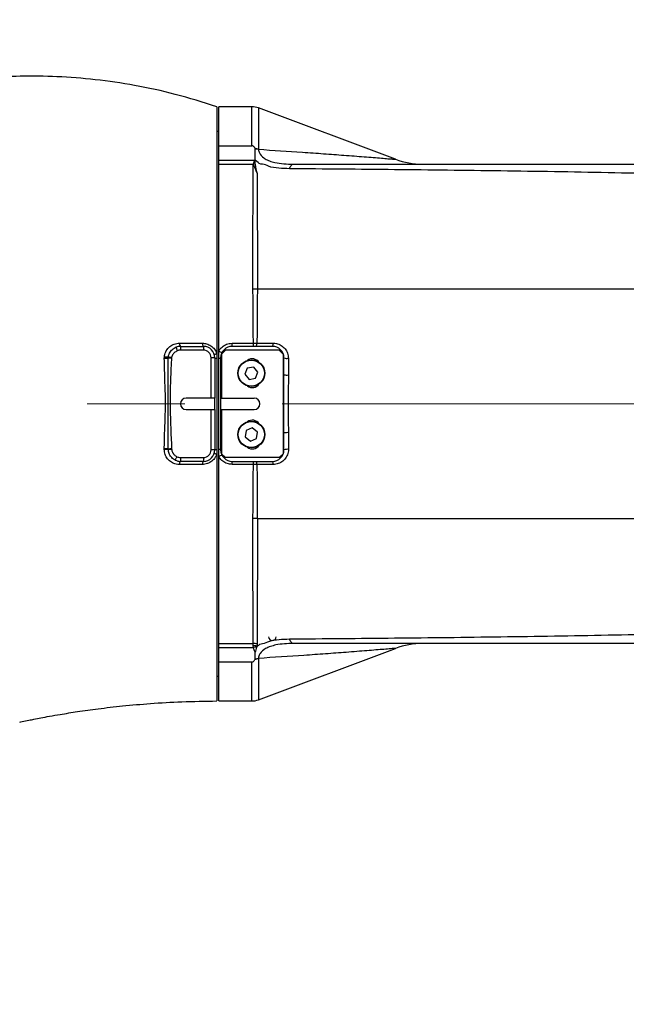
# Model space of a CAD drawing. Header units: millimetres. Extents: x 1654 to 2248, y 5204 to 5624.
# Tile 58 of 81: x 1841 to 1856, y 5527 to 5553. Entities that reach past the tile are written whole.
import ezdxf

# ---------------------------------------------------------------- set-up
doc = ezdxf.new("R2010")
doc.units = ezdxf.units.MM
doc.header["$PDSIZE"] = -1
doc.linetypes.add('CENTERX2', pattern=[20.32, 12.7, -2.54, 2.54, -2.54])
for name, color, linetype in [('运动空间01轨迹1-1', 2, 'Continuous'), ('运动空间02尺寸标注', 3, 'Continuous'), ('运动空间03轨迹注释', 6, 'Continuous'), ('运动空间04中心线', 1, 'Continuous'), ('运动空间05模型', 7, 'Continuous')]:
    doc.layers.add(name, color=color, linetype=linetype)
doc.styles.add('PC_TEXTSTYLE2', font='ISOCP.SHX', dxfattribs={"width": 0.707, "bigfont": 'GBCBIG.SHX'})
doc.styles.add('SLDTEXTSTYLE0', font='TXT', dxfattribs={"width": 0.7})
doc.dimstyles.new('SLDDIMSTYLE0', dxfattribs={"dimtxt": 3.5, "dimasz": 4.08, "dimexe": 0, "dimexo": 0.0625, "dimgap": 0.875, "dimtad": 0, "dimtih": 1, "dimtoh": 1, "dimdec": 4, "dimlfac": 10, "dimzin": 12, "dimdsep": 46, "dimtxsty": 'SLDTEXTSTYLE0', "dimsah": 1, "dimcen": 0.09, "dimazin": 3, "dimtfac": 1, "dimtdec": 3, "dimtofl": 0, "dimtmove": 0, "dimatfit": 3, "dimfxl": 1, "dimfrac": 2, "dimtolj": 1, "dimtzin": 12, "dimarcsym": 0})
doc.dimstyles.new('SLDDIMSTYLE1', dxfattribs={"dimtxt": 5, "dimasz": 4.08, "dimexe": 1, "dimexo": 0.0625, "dimgap": 0.875, "dimtad": 1, "dimlfac": 10, "dimrnd": 1e-09, "dimzin": 12, "dimdsep": 46, "dimtxsty": 'SLDTEXTSTYLE0', "dimsah": 1, "dimcen": 0.09, "dimadec": 0, "dimazin": 3, "dimtfac": 1, "dimtdec": 3, "dimtofl": 0, "dimtmove": 0, "dimatfit": 3, "dimfxl": 1, "dimfrac": 2, "dimtolj": 1, "dimtzin": 12, "dimarcsym": 0})

# ---------------------------------------------------------------- blocks, each defined once
blk = doc.blocks.new('*D157')
at = {"layer": 'Defpoints', "color": 0}
for p in [(1824.83, 5532.414), (1850.229, 5487.573), (1824.83, 5476.051), (1824.83, 5468.664), (1844.667, 5414.161)]:
    blk.add_point(p, dxfattribs=at)
at = {"layer": '运动空间03轨迹注释', "color": 0, "lineweight": -2}
for start, end in [(10.7512, 82.6124), (297.3876, 1.1887)]:
    blk.add_arc((1824.83, 5468.664), 31.665, start, end, dxfattribs=at)
at = {"layer": '运动空间03轨迹注释', "color": 0}
for points in [[(1828.945, 5500.744), (1828.857, 5499.387), (1824.83, 5500.328)], [(1839.123, 5441.171), (1839.669, 5439.925), (1835.66, 5438.908)]]:
    blk.add_solid(points, dxfattribs=at)
at = {"layer": '运动空间03轨迹注释', "color": 0, "insert": (1853.602, 5473.695), "char_height": 3.5, "attachment_point": 1, "style": 'PC_TEXTSTYLE2'}
blk.add_mtext('\\A1;160%%d', dxfattribs=at)
blk = doc.blocks.new('*D167')
at = {"layer": 'Defpoints', "color": 0}
for p in [(1888.83, 5558.55), (1888.83, 5553.938), (1824.83, 5532.414)]:
    blk.add_point(p, dxfattribs=at)
at = {"layer": '运动空间02尺寸标注', "color": 0, "lineweight": -2}
for p, q in [((1824.83, 5532.476), (1824.83, 5559.55)), ((1888.83, 5554), (1888.83, 5559.55)), ((1828.91, 5558.55), (1884.75, 5558.55))]:
    blk.add_line(p, q, dxfattribs=at)
at = {"layer": '运动空间02尺寸标注', "color": 0}
for points in [[(1828.91, 5559.23), (1828.91, 5557.87), (1824.83, 5558.55)], [(1884.75, 5557.87), (1884.75, 5559.23), (1888.83, 5558.55)]]:
    blk.add_solid(points, dxfattribs=at)
at = {"layer": '运动空间02尺寸标注', "color": 0, "insert": (1856.917, 5564.425), "char_height": 5, "attachment_point": 2, "style": 'PC_TEXTSTYLE2'}
blk.add_mtext('\\A1;640', dxfattribs=at)

msp = doc.modelspace()

# ---------------------------------------------------------------- linework, layer by layer
at = {"layer": '运动空间01轨迹1-1'}
msp.add_arc((1824.829779, 5468.663585), 123.96969, 289.99999841, 179.98431917, dxfattribs=at)
at = {"layer": '运动空间04中心线', "linetype": 'CENTERX2', "lineweight": 18}
msp.add_line((1900.872847, 5542.663586), (1814.782082, 5542.663586), dxfattribs=at)
at = {"layer": '运动空间05模型', "lineweight": 25}
for p, q in [((1845.829775, 5550.413586), (1845.829775, 5543.971707)), ((1846.739108, 5550.413586), (1845.879775, 5550.413586)), ((1845.879775, 5549.395849), (1845.879775, 5550.413586)), ((1846.739108, 5549.395849), (1846.739108, 5550.413586)), ((1850.484594, 5549.043025), (1846.91467, 5550.381745)), ((1846.91467, 5550.381745), (1846.91467, 5549.302734)), ((1845.879775, 5549.763586), (1845.829775, 5549.763586)), ((1845.879775, 5549.395849), (1846.739108, 5549.395849)), ((1846.829764, 5549.310412), (1846.825523, 5549.323644)), ((1846.91467, 5549.302734), (1846.913226, 5549.295057)), ((1845.879775, 5549.015535), (1846.811341, 5549.015535)), ((1845.879775, 5548.913588), (1845.879775, 5549.015535)), ((1845.879775, 5548.913588), (1846.777858, 5548.913588)), ((1845.879775, 5544.039477), (1845.879775, 5548.913588)), ((1846.829775, 5548.913588), (1846.829775, 5549.015535)), ((1850.483286, 5549.041511), (1850.484003, 5549.041452)), ((1846.885934, 5545.657636), (1846.885975, 5545.657648)), ((1846.885934, 5545.657648), (1846.885934, 5545.657636)), ((1844.879775, 5544.163586), (1844.879775, 5544.063582)), ((1844.879775, 5544.163586), (1845.479775, 5544.163586)), ((1845.479775, 5544.063582), (1844.879775, 5544.063582)), ((1845.479775, 5544.163586), (1845.479775, 5544.063582)), ((1845.879775, 5543.850328), (1845.879775, 5544.039477)), ((1846.054775, 5544.063582), (1845.954775, 5543.963589)), ((1847.454775, 5544.063582), (1846.054775, 5544.063582)), ((1846.229775, 5544.163586), (1846.229775, 5544.243206)), ((1846.229775, 5544.243206), (1846.782749, 5544.243206)), ((1847.279775, 5544.163586), (1846.229775, 5544.163586)), ((1846.782749, 5544.243206), (1846.875806, 5544.243731)), ((1846.782749, 5544.163586), (1846.782749, 5544.243206)), ((1847.554775, 5543.963589), (1847.454775, 5544.063582)), ((1844.461011, 5543.851759), (1844.462865, 5543.892314)), ((1844.5647, 5543.857802), (1844.566981, 5543.888499)), ((1844.652083, 5543.872453), (1844.649477, 5543.852033)), ((1845.779775, 5543.863584), (1845.679775, 5543.863584)), ((1845.679775, 5542.813589), (1845.679775, 5543.863584)), ((1845.779775, 5543.863584), (1845.779775, 5542.813589)), ((1845.829775, 5543.971707), (1845.829775, 5543.850328)), ((1845.829775, 5543.850328), (1845.829775, 5541.476853)), ((1845.879775, 5541.476847), (1845.879775, 5543.850328)), ((1845.929775, 5543.863584), (1845.929775, 5541.463585)), ((1845.954775, 5543.963589), (1845.954775, 5542.813589)), ((1847.554775, 5543.963589), (1847.554775, 5541.363586)), ((1847.579775, 5543.423928), (1847.579775, 5543.863584)), ((1846.620885, 5543.596734), (1846.560025, 5543.435861)), ((1846.790635, 5543.624462), (1846.620885, 5543.596734)), ((1846.899525, 5543.491317), (1846.790635, 5543.624462)), ((1846.838665, 5543.330444), (1846.899525, 5543.491317)), ((1846.560025, 5543.435861), (1846.668915, 5543.302716)), ((1846.668915, 5543.302716), (1846.838665, 5543.330444)), ((1847.579775, 5541.903247), (1847.579775, 5543.423928)), ((1845.679775, 5542.813589), (1845.029775, 5542.813589)), ((1845.779775, 5542.813589), (1845.679775, 5542.813589)), ((1845.779775, 5542.513587), (1845.779775, 5542.813589)), ((1845.954775, 5542.813589), (1846.804775, 5542.813589)), ((1845.029775, 5542.513587), (1845.679775, 5542.513587)), ((1845.679775, 5541.463585), (1845.679775, 5542.513587)), ((1845.679775, 5542.513587), (1845.779775, 5542.513587)), ((1845.779775, 5542.513587), (1845.779775, 5541.463585)), ((1845.954775, 5542.513587), (1846.804775, 5542.513587)), ((1845.954775, 5542.513587), (1845.954775, 5541.363586)), ((1846.594416, 5541.969706), (1846.570191, 5541.799422)), ((1846.754, 5542.033871), (1846.594416, 5541.969706)), ((1846.889359, 5541.92775), (1846.754, 5542.033871)), ((1846.570191, 5541.799422), (1846.705551, 5541.693301)), ((1846.705551, 5541.693301), (1846.865135, 5541.757466)), ((1846.865135, 5541.757466), (1846.889359, 5541.92775)), ((1847.579775, 5541.463585), (1847.579775, 5541.903247)), ((1847.694905, 5541.910817), (1847.695978, 5541.475917)), ((1844.461171, 5541.476084), (1844.461196, 5541.489847)), ((1844.566656, 5541.469885), (1844.566146, 5541.483827)), ((1844.652516, 5541.490163), (1844.653536, 5541.47618)), ((1845.779775, 5541.463585), (1845.679775, 5541.463585)), ((1845.829775, 5541.476853), (1845.829775, 5541.353281)), ((1845.879775, 5541.287692), (1845.879775, 5541.476847)), ((1844.879775, 5541.263588), (1845.479775, 5541.263588)), ((1844.879775, 5541.263588), (1844.879775, 5541.163589)), ((1845.479775, 5541.263588), (1845.479775, 5541.163589)), ((1845.829775, 5541.353281), (1845.829775, 5534.913589)), ((1845.879775, 5536.413588), (1845.879775, 5541.287692)), ((1845.954775, 5541.363586), (1846.054775, 5541.263588)), ((1847.454775, 5541.263588), (1846.054775, 5541.263588)), ((1847.454775, 5541.263588), (1847.554775, 5541.363586)), ((1845.479775, 5541.163589), (1844.879775, 5541.163589)), ((1846.229775, 5541.163589), (1847.279775, 5541.163589)), ((1846.229775, 5541.083969), (1846.229775, 5541.163589)), ((1846.782749, 5541.083969), (1846.229775, 5541.083969)), ((1846.782749, 5541.083969), (1846.782749, 5541.163589)), ((1846.875806, 5541.083445), (1846.782749, 5541.083969)), ((1846.885934, 5539.669533), (1846.885934, 5539.669533)), ((1846.885975, 5539.669533), (1846.885934, 5539.669533)), ((1845.879775, 5536.413588), (1846.777858, 5536.413588)), ((1845.879775, 5536.31164), (1845.879775, 5536.413588)), ((1845.879775, 5536.31164), (1846.782534, 5536.31164)), ((1846.777316, 5536.35496), (1846.777858, 5536.413588)), ((1846.782534, 5536.31164), (1846.777316, 5536.35496)), ((1846.88115, 5536.345835), (1846.867505, 5536.31366)), ((1846.880641, 5536.404641), (1846.88115, 5536.345835)), ((1846.831651, 5536.183007), (1846.829775, 5536.182638)), ((1846.829775, 5536.016776), (1846.829775, 5536.182632)), ((1846.91467, 5534.945424), (1850.484594, 5536.284144)), ((1845.879775, 5535.93132), (1846.739108, 5535.93132)), ((1845.879775, 5534.913589), (1845.879775, 5535.93132)), ((1846.739108, 5534.913589), (1846.739108, 5535.93132)), ((1846.825523, 5536.003532), (1846.829765, 5536.016758)), ((1846.913226, 5536.032112), (1846.91467, 5536.024441)), ((1846.91467, 5536.024441), (1846.91467, 5534.945424)), ((1845.829775, 5535.563584), (1845.879775, 5535.563584)), ((1845.879775, 5534.913589), (1846.739108, 5534.913589))]:
    msp.add_line(p, q, dxfattribs=at)
at = {"layer": '运动空间05模型', "lineweight": 25, "flags": 128}
for points in [[(1844.766007, 5544.141175), (1844.766736, 5544.139399), (1844.768894, 5544.13413), (1844.772398, 5544.125582), (1844.777115, 5544.114079), (1844.782861, 5544.10006), (1844.789417, 5544.084062), (1844.796531, 5544.066705), (1844.80393, 5544.048645)], [(1845.45201, 5544.245137), (1845.453324, 5544.228484), (1845.455428, 5544.212867), (1845.45826, 5544.198777), (1845.461736, 5544.186629), (1845.465752, 5544.176783), (1845.470186, 5544.169523), (1845.474908, 5544.165076), (1845.479775, 5544.163586)], [(1844.649477, 5543.852033), (1844.636847, 5543.852891), (1844.62442, 5543.853737), (1844.612396, 5543.85456), (1844.600969, 5543.855335), (1844.590322, 5543.856062), (1844.580628, 5543.856718), (1844.572041, 5543.857314), (1844.5647, 5543.857802)], [(1844.566981, 5543.888499), (1844.574122, 5543.887152), (1844.582597, 5543.885554), (1844.592261, 5543.88373), (1844.602949, 5543.881716), (1844.614477, 5543.879546), (1844.626649, 5543.877245), (1844.639256, 5543.874873), (1844.652083, 5543.872453)], [(1844.652516, 5541.490163), (1844.639498, 5541.489209), (1844.626703, 5541.488273), (1844.61435, 5541.487367), (1844.60265, 5541.486509), (1844.591803, 5541.48571), (1844.581995, 5541.484989), (1844.573393, 5541.484357), (1844.566146, 5541.483827)], [(1844.653536, 5541.47618), (1844.640391, 5541.475226), (1844.627476, 5541.47429), (1844.615015, 5541.47339), (1844.603227, 5541.472532), (1844.592316, 5541.471745), (1844.582473, 5541.47103), (1844.573869, 5541.470404), (1844.566656, 5541.469885)], [(1844.789234, 5541.285254), (1844.780402, 5541.267861), (1844.771909, 5541.25113), (1844.764083, 5541.235717), (1844.757222, 5541.222204), (1844.751592, 5541.211118), (1844.747409, 5541.202874), (1844.744833, 5541.197802), (1844.743963, 5541.196091)], [(1845.479775, 5541.163589), (1845.475054, 5541.162099), (1845.470473, 5541.157676), (1845.46617, 5541.150458), (1845.462271, 5541.140647), (1845.458893, 5541.128547), (1845.456137, 5541.114511), (1845.454085, 5541.09896), (1845.452797, 5541.08236)]]:
    msp.add_lwpolyline(points, dxfattribs=at)
at = {"layer": '运动空间05模型', "lineweight": 25}
for centre, radius in [((1846.729775, 5543.463586), 0.35), ((1846.729775, 5543.463586), 0.34), ((1846.729775, 5541.863586), 0.35), ((1846.729775, 5541.863586), 0.34)]:
    msp.add_circle(centre, radius, dxfattribs=at)
for centre, radius, start, end in [((1846.739108, 5549.913586), 0.5, 69.4439548, 90), ((1846.741338, 5548.764227), 0.565716, 72.1579603, 81.4419586), ((1851.192336, 5550.913556), 1.999969, 249.2550331, 269.9318421), ((1844.879775, 5543.863586), 0.3, 90, 112.2858122), ((1844.879775, 5543.863586), 0.2, 90, 112.2858122), ((1844.958361, 5544.230131), 0.102975, 170.7209015, 220.2572445), ((1845.479775, 5543.863586), 0.3, 0, 90), ((1845.479775, 5543.863586), 0.2, 0, 90), ((1845.97255, 5544.164116), 0.155377, 233.3378208, 268.054425), ((1846.229775, 5543.863586), 0.3, 90, 180), ((1846.763453, 5544.227585), 0.113508, 325.6793169, 8.177801), ((1847.179685, 5544.228453), 0.119272, 327.0532793, 8.1045079), ((1847.279775, 5543.863586), 0.3, 0, 90), ((1844.479416, 5544.428463), 0.576998, 268.172015, 278.4998093), ((1844.531831, 5544.351894), 0.464727, 261.4656566, 274.3377138), ((1845.887058, 5543.923782), 0.073814, 264.3376271, 305.3598534), ((1846.754775, 5543.613586), 0.225, 35.9678424, 125.1075131), ((1847.663981, 5544.103512), 0.254276, 250.6609138, 277.2290044), ((1847.663274, 5543.814569), 0.399465, 257.9347452, 274.5416725), ((1846.754775, 5543.313586), 0.225, 234.8924869, 324.0321575), ((1845.029775, 5542.663586), 0.15, 90, 270), ((1846.804775, 5542.663586), 0.15, 0, 90), ((1846.804775, 5542.663586), 0.15, 270, 0), ((1846.754775, 5542.013586), 0.225, 35.9678425, 125.1075131), ((1847.663289, 5541.512375), 0.399694, 85.46312, 102.0604624), ((1844.483599, 5540.957131), 0.519438, 80.7990455, 92.4746401), ((1844.483467, 5540.96028), 0.530035, 81.0259106, 92.4081627), ((1845.479775, 5541.463586), 0.2, 270, 0), ((1845.479775, 5541.463586), 0.3, 270, 0), ((1845.887068, 5541.403455), 0.073753, 54.615447, 95.6743096), ((1846.229775, 5541.463586), 0.3, 180, 270), ((1846.754775, 5541.713586), 0.225, 234.8924869, 324.0321575), ((1847.279775, 5541.463586), 0.3, 270, 0), ((1847.663975, 5541.223832), 0.254109, 82.7649253, 109.350969), ((1844.879775, 5541.463586), 0.3, 243.0824221, 270), ((1844.879775, 5541.463586), 0.2, 243.0824221, 270), ((1845.972597, 5541.16298), 0.155464, 91.9617087, 126.6599507), ((1844.95961, 5541.097513), 0.103632, 140.3867744, 189.1347225), ((1846.763453, 5541.099591), 0.113508, 351.822199, 34.3206831), ((1847.179661, 5541.098716), 0.119295, 351.8996015, 32.9426113), ((1847.279775, 5536.588586), 0.1, 180, 0), ((1846.775394, 5535.737785), 0.617179, 80.1333949, 89.8215166), ((1846.776008, 5535.797459), 0.616132, 80.2225467, 89.827987), ((1846.839209, 5535.715964), 0.598366, 87.2894743, 95.4349677), ((1851.192455, 5534.41352), 2.000067, 90.0010023, 110.721669), ((1846.741335, 5536.562961), 0.565729, 278.5581494, 287.8419384), ((1846.739108, 5535.413586), 0.5, 270, 290.5560452)]:
    msp.add_arc(centre, radius, start, end, dxfattribs=at)
for points, knots in [([(1845.829775, 5550.413586), (1845.470717, 5550.526878), (1844.766955, 5550.748932), (1843.705363, 5550.977032), (1842.675051, 5551.128978), (1841.678834, 5551.204613), (1840.733317, 5551.219592), (1840.122363, 5551.181014), (1839.829828, 5551.162542)], [0, 0, 0, 0, 0.185467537, 0.363519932, 0.534424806, 0.698392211, 0.855585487, 1, 1, 1, 1]), ([(1845.879775, 5549.015535), (1845.879775, 5549.059196), (1845.879775, 5549.149229), (1845.879775, 5549.265677), (1845.879775, 5549.353735), (1845.879775, 5549.395849)], [0, 0, 0, 0, 0.3294193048, 0.6792935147, 1, 1, 1, 1]), ([(1846.825523, 5549.323644), (1846.822013, 5549.332215), (1846.814355, 5549.350918), (1846.796524, 5549.373108), (1846.774493, 5549.387713), (1846.757357, 5549.394606), (1846.744479, 5549.395483), (1846.739108, 5549.395849)], [0, 0, 0, 0, 0.291812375, 0.636711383, 0.769730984, 0.903951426, 1, 1, 1, 1]), ([(1846.913226, 5549.295057), (1846.912139, 5549.295345), (1846.885049, 5549.302512), (1846.856814, 5549.306549), (1846.829712, 5549.310423)], [0, 0, 0, 0, 0.0401546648, 1, 1, 1, 1]), ([(1846.829775, 5549.015535), (1846.829775, 5549.06643), (1846.829775, 5549.16825), (1846.829775, 5549.263007), (1846.829775, 5549.3104)], [0, 0, 0, 0, 0.4998478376, 1, 1, 1, 1]), ([(1846.913226, 5549.295057), (1846.920346, 5549.265794), (1846.939762, 5549.185993), (1847.010035, 5549.106556), (1847.109154, 5549.040676), (1847.201342, 5548.997145), (1847.364897, 5548.949943), (1847.574463, 5548.918962), (1847.740243, 5548.915381), (1847.823269, 5548.913588)], [0, 0, 0, 0, 0.122416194, 0.333831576, 0.373046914, 0.499451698, 0.62603318, 0.812709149, 1, 1, 1, 1]), ([(1846.91467, 5549.302734), (1847.300156, 5549.277834), (1847.879636, 5549.240403), (1848.61614, 5549.188192), (1849.159902, 5549.148025), (1849.591564, 5549.114588), (1849.911932, 5549.088955), (1850.122053, 5549.071794), (1850.2952, 5549.057416), (1850.41518, 5549.047298), (1850.482027, 5549.041624), (1850.482931, 5549.041543), (1850.483286, 5549.041511)], [0, 0, 0, 0, 0.250908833, 0.377177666, 0.50340173, 0.638808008, 0.707718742, 0.776582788, 0.839860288, 0.904208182, 0.962329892, 1, 1, 1, 1]), ([(1846.771845, 5545.652284), (1846.771684, 5545.926678), (1846.771416, 5546.383098), (1846.771772, 5546.97939), (1846.772629, 5547.553442), (1846.774289, 5548.164432), (1846.776416, 5548.630676), (1846.777608, 5548.864609), (1846.777858, 5548.913588)], [0, 0, 0, 0, 0.215213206, 0.357979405, 0.500743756, 0.721186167, 0.941625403, 1, 1, 1, 1]), ([(1846.811341, 5549.015535), (1846.806866, 5548.998438), (1846.797903, 5548.9642), (1846.784545, 5548.930473), (1846.777858, 5548.913588)], [0, 0, 0, 0, 0.499364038, 1, 1, 1, 1]), ([(1846.777858, 5548.913588), (1846.781053, 5548.906102), (1846.816076, 5548.824049), (1846.850481, 5548.74191), (1846.881746, 5548.667265)], [0, 0, 0, 0, 0.091235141, 1, 1, 1, 1]), ([(1847.019229, 5548.913588), (1847.019227, 5548.913588), (1846.958528, 5548.913587), (1846.894486, 5548.956169), (1846.848833, 5549.015536), (1846.829776, 5549.015535), (1846.829775, 5549.015535)], [0, 0, 0, 0, 0.000017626, 0.741126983, 0.999985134, 1, 1, 1, 1]), ([(1846.829775, 5548.913588), (1846.829777, 5548.912332), (1846.829921, 5548.829609), (1846.856032, 5548.747817), (1846.881746, 5548.667265)], [0, 0, 0, 0, 0.015180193, 1, 1, 1, 1]), ([(1847.720502, 5548.794617), (1847.627344, 5548.799118), (1847.43842, 5548.808246), (1847.195191, 5548.833422), (1847.077052, 5548.913588), (1847.01923, 5548.913588), (1847.019229, 5548.913588)], [0, 0, 0, 0, 0.365309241, 0.740841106, 0.999993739, 1, 1, 1, 1]), ([(1847.720502, 5548.794617), (1847.73595, 5548.828846), (1847.766847, 5548.897305), (1847.804461, 5548.90816), (1847.823269, 5548.913588)], [0, 0, 0, 0, 0.4999934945, 1, 1, 1, 1]), ([(1847.823269, 5548.913588), (1848.671673, 5548.913588), (1850.365745, 5548.913588), (1852.937951, 5548.913588), (1855.522998, 5548.913588), (1857.261787, 5548.913588), (1858.129788, 5548.913588)], [0, 0, 0, 0, 0.2509820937, 0.5011544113, 0.7509770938, 1, 1, 1, 1]), ([(1846.881746, 5548.667265), (1846.882497, 5548.482051), (1846.883999, 5548.111623), (1846.885316, 5547.54475), (1846.885988, 5546.968696), (1846.886407, 5546.472586), (1846.885934, 5545.657648), (1846.885934, 5545.657648), (1846.885934, 5545.657648)], [0, 0, 0, 0, 0.222135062, 0.444270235, 0.602726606, 0.761183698, 0.999999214, 1, 1, 1, 1]), ([(1858.829775, 5548.626901), (1857.892786, 5548.649684), (1856.01605, 5548.695317), (1853.227759, 5548.739388), (1850.456359, 5548.772734), (1848.632723, 5548.78732), (1847.720502, 5548.794617)], [0, 0, 0, 0, 0.2491589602, 0.4990515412, 0.7494150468, 1, 1, 1, 1]), ([(1846.885934, 5545.657636), (1846.855394, 5545.655378), (1846.817573, 5545.652581), (1846.779227, 5545.652332), (1846.771845, 5545.652284)], [0, 0, 0, 0, 0.807499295, 1, 1, 1, 1]), ([(1846.782749, 5544.243206), (1846.780586, 5544.482171), (1846.776241, 5544.962283), (1846.773315, 5545.421587), (1846.771845, 5545.652284)], [0, 0, 0, 0, 0.49772639, 1, 1, 1, 1]), ([(1846.885975, 5545.657648), (1846.885975, 5545.657644), (1846.88551, 5545.419348), (1846.881564, 5544.971245), (1846.877731, 5544.486983), (1846.875806, 5544.243731)], [0, 0, 0, 0, 0.000008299, 0.497689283, 1, 1, 1, 1]), ([(1858.829775, 5545.657648), (1858.078267, 5545.657648), (1856.575893, 5545.657648), (1854.328471, 5545.657648), (1852.251298, 5545.657648), (1850.345276, 5545.657648), (1848.607253, 5545.657648), (1847.459877, 5545.657648), (1846.885975, 5545.657648)], [0, 0, 0, 0, 0.186781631, 0.373403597, 0.559960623, 0.706561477, 0.853225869, 1, 1, 1, 1]), ([(1844.462865, 5543.892314), (1844.464026, 5543.901687), (1844.470875, 5543.95696), (1844.50727, 5544.055026), (1844.597442, 5544.161082), (1844.718626, 5544.233063), (1844.810663, 5544.242174), (1844.856733, 5544.246735)], [0, 0, 0, 0, 0.0481547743, 0.2839428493, 0.5234903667, 0.7614783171, 1, 1, 1, 1]), ([(1844.566981, 5543.888499), (1844.571689, 5543.911486), (1844.584856, 5543.975772), (1844.643261, 5544.064208), (1844.714795, 5544.118623), (1844.757491, 5544.137425), (1844.766007, 5544.141175)], [0, 0, 0, 0, 0.207851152, 0.581277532, 0.916482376, 1, 1, 1, 1]), ([(1844.80393, 5544.048645), (1844.773848, 5544.032266), (1844.717202, 5544.001425), (1844.668387, 5543.933224), (1844.656344, 5543.888335), (1844.652083, 5543.872453)], [0, 0, 0, 0, 0.42256706, 0.795701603, 1, 1, 1, 1]), ([(1844.856733, 5544.246735), (1844.921502, 5544.246554), (1845.121028, 5544.245999), (1845.318583, 5544.245485), (1845.45201, 5544.245137)], [0, 0, 0, 0, 0.324610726, 1, 1, 1, 1]), ([(1845.45201, 5544.245137), (1845.489486, 5544.241979), (1845.568233, 5544.235342), (1845.680209, 5544.180571), (1845.77419, 5544.092105), (1845.815688, 5544.014205), (1845.829455, 5543.972673), (1845.829775, 5543.971707)], [0, 0, 0, 0, 0.231453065, 0.486352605, 0.7385509, 0.993919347, 1, 1, 1, 1]), ([(1845.879775, 5544.039477), (1845.892366, 5544.059369), (1845.929103, 5544.117409), (1846.018268, 5544.191781), (1846.129821, 5544.237185), (1846.202388, 5544.241556), (1846.229775, 5544.243206)], [0, 0, 0, 0, 0.167596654, 0.489009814, 0.807149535, 1, 1, 1, 1]), ([(1846.875806, 5544.243731), (1846.94128, 5544.243969), (1847.081862, 5544.244481), (1847.222583, 5544.244994), (1847.297766, 5544.245268)], [0, 0, 0, 0, 0.46572703, 1, 1, 1, 1]), ([(1847.297766, 5544.245268), (1847.325781, 5544.243618), (1847.400062, 5544.239241), (1847.512429, 5544.192902), (1847.614204, 5544.103299), (1847.6829, 5543.985231), (1847.691618, 5543.895924), (1847.695978, 5543.851258)], [0, 0, 0, 0, 0.1348820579, 0.3576275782, 0.575195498, 0.7875382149, 1, 1, 1, 1]), ([(1844.461196, 5541.489847), (1844.461962, 5541.555393), (1844.465795, 5541.88332), (1844.488548, 5542.28508), (1844.494745, 5542.908836), (1844.471197, 5543.368119), (1844.463092, 5543.752962), (1844.461011, 5543.851759)], [0, 0, 0, 0, 0.0836304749, 0.4184043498, 0.5094481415, 0.8740661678, 1, 1, 1, 1]), ([(1844.566146, 5541.483827), (1844.564294, 5541.550359), (1844.556728, 5541.822124), (1844.561548, 5542.310493), (1844.559775, 5543.035707), (1844.562884, 5543.554711), (1844.5647, 5543.857802)], [0, 0, 0, 0, 0.084208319, 0.3439691, 0.616886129, 1, 1, 1, 1]), ([(1844.649477, 5543.852033), (1844.641972, 5543.718894), (1844.617361, 5543.282309), (1844.603303, 5542.494058), (1844.635352, 5541.840292), (1844.652516, 5541.490163)], [0, 0, 0, 0, 0.169280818, 0.555103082, 1, 1, 1, 1]), ([(1845.764943, 5543.956746), (1845.766007, 5543.956421), (1845.768135, 5543.955771), (1845.782326, 5543.958571), (1845.80293, 5543.963797), (1845.820827, 5543.96907), (1845.829775, 5543.971707)], [0, 0, 0, 0, 0.249993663, 0.499998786, 0.750007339, 1, 1, 1, 1]), ([(1845.779775, 5543.863584), (1845.780435, 5543.86225), (1845.781755, 5543.85958), (1845.792302, 5543.855852), (1845.808077, 5543.852595), (1845.822543, 5543.851084), (1845.829775, 5543.850328)], [0, 0, 0, 0, 0.24999203, 0.499991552, 0.75000753, 1, 1, 1, 1]), ([(1847.695978, 5543.851258), (1847.695796, 5543.785051), (1847.695398, 5543.64036), (1847.695078, 5543.495133), (1847.694905, 5543.416359)], [0, 0, 0, 0, 0.457578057, 1, 1, 1, 1]), ([(1847.694905, 5543.416359), (1847.694503, 5543.350537), (1847.69249, 5543.021076), (1847.688786, 5542.518047), (1847.693175, 5542.082509), (1847.694905, 5541.910817)], [0, 0, 0, 0, 0.1313757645, 0.657582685, 1, 1, 1, 1]), ([(1844.857292, 5541.08106), (1844.829091, 5541.082791), (1844.754884, 5541.087347), (1844.643082, 5541.134267), (1844.542275, 5541.22419), (1844.474251, 5541.34219), (1844.465533, 5541.431428), (1844.461171, 5541.476084)], [0, 0, 0, 0, 0.136673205, 0.359641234, 0.576593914, 0.788119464, 1, 1, 1, 1]), ([(1844.743963, 5541.196091), (1844.73589, 5541.200453), (1844.695618, 5541.222213), (1844.635522, 5541.275863), (1844.579772, 5541.367147), (1844.571061, 5541.435375), (1844.566656, 5541.469885)], [0, 0, 0, 0, 0.081041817, 0.404286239, 0.698684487, 1, 1, 1, 1]), ([(1844.653536, 5541.47618), (1844.657891, 5541.452321), (1844.666585, 5541.404699), (1844.709682, 5541.34172), (1844.753969, 5541.304197), (1844.783335, 5541.288423), (1844.789234, 5541.285254)], [0, 0, 0, 0, 0.295535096, 0.589883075, 0.91761532, 1, 1, 1, 1]), ([(1845.779775, 5541.463585), (1845.780435, 5541.464922), (1845.781756, 5541.467597), (1845.7923, 5541.471322), (1845.808078, 5541.474579), (1845.822543, 5541.476095), (1845.829775, 5541.476853)], [0, 0, 0, 0, 0.249996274, 0.500017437, 0.750006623, 1, 1, 1, 1]), ([(1847.695978, 5541.475917), (1847.694606, 5541.450934), (1847.690701, 5541.37977), (1847.646376, 5541.268519), (1847.555663, 5541.164953), (1847.434907, 5541.09508), (1847.343549, 5541.086305), (1847.297766, 5541.081907)], [0, 0, 0, 0, 0.1191744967, 0.339456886, 0.5610918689, 0.7800440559, 1, 1, 1, 1]), ([(1845.829775, 5541.353281), (1845.817771, 5541.324377), (1845.788816, 5541.254658), (1845.704983, 5541.163835), (1845.586005, 5541.095383), (1845.497177, 5541.086699), (1845.452797, 5541.08236)], [0, 0, 0, 0, 0.18695564, 0.450945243, 0.72568143, 1, 1, 1, 1]), ([(1845.764386, 5541.368736), (1845.765466, 5541.369066), (1845.767626, 5541.369725), (1845.781957, 5541.36682), (1845.802749, 5541.361429), (1845.820766, 5541.355997), (1845.829775, 5541.353281)], [0, 0, 0, 0, 0.249985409, 0.499996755, 0.749987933, 1, 1, 1, 1]), ([(1846.229775, 5541.083969), (1846.185452, 5541.088203), (1846.096938, 5541.096658), (1845.978982, 5541.16265), (1845.911366, 5541.234111), (1845.884463, 5541.279742), (1845.879775, 5541.287692)], [0, 0, 0, 0, 0.311311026, 0.621689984, 0.934086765, 1, 1, 1, 1]), ([(1845.452797, 5541.08236), (1845.388612, 5541.082231), (1845.19116, 5541.081835), (1844.991828, 5541.081372), (1844.857292, 5541.08106)], [0, 0, 0, 0, 0.3250673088, 1, 1, 1, 1]), ([(1846.771845, 5539.674886), (1846.772496, 5539.788968), (1846.774124, 5540.074118), (1846.778003, 5540.543251), (1846.781165, 5540.903422), (1846.782749, 5541.083969)], [0, 0, 0, 0, 0.24957848, 0.623826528, 1, 1, 1, 1]), ([(1846.875806, 5541.083445), (1846.877266, 5540.89531), (1846.880194, 5540.518071), (1846.884164, 5540.151814), (1846.885014, 5539.669533), (1846.885975, 5539.669533), (1846.885975, 5539.669533)], [0, 0, 0, 0, 0.374482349, 0.750894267, 0.999997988, 1, 1, 1, 1]), ([(1847.297766, 5541.081907), (1847.232227, 5541.082142), (1847.091503, 5541.082648), (1846.950918, 5541.083167), (1846.875806, 5541.083445)], [0, 0, 0, 0, 0.465727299, 1, 1, 1, 1]), ([(1846.777858, 5536.413588), (1846.777938, 5536.535434), (1846.778098, 5536.779128), (1846.773694, 5537.189795), (1846.773165, 5537.630711), (1846.772064, 5538.102252), (1846.771626, 5538.601371), (1846.771494, 5539.124504), (1846.771728, 5539.491065), (1846.771845, 5539.674886)], [0, 0, 0, 0, 0.142738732, 0.285480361, 0.428215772, 0.570951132, 0.713686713, 0.856421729, 1, 1, 1, 1]), ([(1846.885934, 5539.669533), (1846.855394, 5539.671791), (1846.817573, 5539.674588), (1846.779227, 5539.674838), (1846.771845, 5539.674886)], [0, 0, 0, 0, 0.807499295, 1, 1, 1, 1]), ([(1846.885934, 5539.669533), (1846.885934, 5539.669531), (1846.885934, 5539.489463), (1846.886384, 5539.116393), (1846.886204, 5538.595231), (1846.885781, 5538.093424), (1846.884952, 5537.626746), (1846.883802, 5537.167942), (1846.882221, 5536.831389), (1846.88127, 5536.413587), (1846.880497, 5536.413588), (1846.880497, 5536.413588)], [0, 0, 0, 0, 0.0000015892, 0.1440335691, 0.2872678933, 0.4305026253, 0.5737280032, 0.7169531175, 0.8584753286, 0.9999985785, 1, 1, 1, 1]), ([(1846.885975, 5539.669533), (1847.616831, 5539.669533), (1849.077927, 5539.669533), (1851.296261, 5539.669533), (1853.368672, 5539.669533), (1855.290903, 5539.669533), (1857.058575, 5539.669533), (1858.239226, 5539.669533), (1858.829775, 5539.669533)], [0, 0, 0, 0, 0.186776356, 0.373395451, 0.559952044, 0.706554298, 0.853221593, 1, 1, 1, 1]), ([(1847.720502, 5536.532558), (1848.632723, 5536.539852), (1850.456359, 5536.554434), (1853.227759, 5536.58778), (1856.01605, 5536.63186), (1857.892786, 5536.677492), (1858.829775, 5536.700274)], [0, 0, 0, 0, 0.250584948, 0.500948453, 0.750841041, 1, 1, 1, 1]), ([(1845.879775, 5535.93132), (1845.879775, 5535.994524), (1845.879775, 5536.120909), (1845.879775, 5536.24807), (1845.879775, 5536.31164)], [0, 0, 0, 0, 0.50008872, 1, 1, 1, 1]), ([(1846.829775, 5536.182632), (1846.829691, 5536.182739), (1846.829286, 5536.183252), (1846.828588, 5536.184457), (1846.827542, 5536.186676), (1846.811831, 5536.226977), (1846.793502, 5536.258664), (1846.782534, 5536.311638), (1846.782534, 5536.31164)], [0, 0, 0, 0, 0.00280211, 0.013437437, 0.030290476, 0.058011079, 0.99996467, 1, 1, 1, 1]), ([(1846.867505, 5536.31366), (1846.860815, 5536.291457), (1846.847428, 5536.247032), (1846.836912, 5536.204355), (1846.831651, 5536.183007)], [0, 0, 0, 0, 0.499790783, 1, 1, 1, 1]), ([(1846.880497, 5536.413588), (1846.880498, 5536.413586), (1846.88055, 5536.409094), (1846.880595, 5536.406867), (1846.880641, 5536.404641)], [0, 0, 0, 0, 0.000442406, 1, 1, 1, 1]), ([(1846.88115, 5536.345835), (1846.885005, 5536.348079), (1846.927277, 5536.372684), (1846.967152, 5536.413588), (1847.019227, 5536.413588), (1847.019229, 5536.413588)], [0, 0, 0, 0, 0.09118178, 0.999974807, 1, 1, 1, 1]), ([(1847.823269, 5536.413588), (1847.745116, 5536.411999), (1847.589012, 5536.408825), (1847.386731, 5536.381146), (1847.222438, 5536.337576), (1847.066815, 5536.269706), (1846.983016, 5536.19279), (1846.931342, 5536.105705), (1846.921335, 5536.065053), (1846.913226, 5536.032112)], [0, 0, 0, 0, 0.176283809, 0.352109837, 0.480607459, 0.608893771, 0.830233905, 0.862430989, 1, 1, 1, 1]), ([(1847.019229, 5536.413588), (1847.01923, 5536.413588), (1847.087073, 5536.413587), (1847.208915, 5536.495573), (1847.452843, 5536.52016), (1847.630469, 5536.528388), (1847.720502, 5536.532558)], [0, 0, 0, 0, 0.000006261, 0.304062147, 0.647250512, 1, 1, 1, 1]), ([(1847.823269, 5536.413588), (1847.804461, 5536.419015), (1847.766847, 5536.429871), (1847.73595, 5536.49833), (1847.720502, 5536.532558)], [0, 0, 0, 0, 0.5000065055, 1, 1, 1, 1]), ([(1858.129788, 5536.413588), (1857.262001, 5536.413588), (1855.523262, 5536.413588), (1852.938245, 5536.413588), (1850.365827, 5536.413588), (1848.671707, 5536.413588), (1847.823269, 5536.413588)], [0, 0, 0, 0, 0.248961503, 0.498831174, 0.74900808, 1, 1, 1, 1]), ([(1850.483932, 5536.285712), (1850.48588, 5536.285877), (1850.491296, 5536.286335), (1850.460554, 5536.283727), (1850.375116, 5536.276473), (1850.196692, 5536.261541), (1849.980505, 5536.243787), (1849.661733, 5536.218117), (1849.223701, 5536.183963), (1848.66697, 5536.142661), (1847.911562, 5536.088882), (1847.314151, 5536.050264), (1846.91467, 5536.024441)], [0, 0, 0, 0, 0.018613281, 0.0517419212, 0.1273645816, 0.2057795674, 0.2744831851, 0.3432423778, 0.4843894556, 0.612665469, 0.7409941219, 1, 1, 1, 1]), ([(1846.739108, 5535.93132), (1846.744327, 5535.93166), (1846.755904, 5535.932415), (1846.774667, 5535.93929), (1846.79822, 5535.955323), (1846.815392, 5535.978322), (1846.8226, 5535.996257), (1846.825523, 5536.003532)], [0, 0, 0, 0, 0.093321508, 0.20699857, 0.38954569, 0.752403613, 1, 1, 1, 1]), ([(1846.829735, 5536.016752), (1846.856829, 5536.020624), (1846.885056, 5536.024659), (1846.912139, 5536.031824), (1846.913226, 5536.032112)], [0, 0, 0, 0, 0.95983442, 1, 1, 1, 1]), ([(1840.693841, 5534.362943), (1840.714605, 5534.367433), (1840.794215, 5534.384647), (1840.91802, 5534.409885), (1841.079669, 5534.442233), (1841.257886, 5534.476635), (1841.484615, 5534.518533), (1841.802515, 5534.573933), (1842.225307, 5534.641247), (1842.766957, 5534.716472), (1843.400906, 5534.789448), (1844.127663, 5534.852753), (1844.947543, 5534.900822), (1845.525482, 5534.909186), (1845.829775, 5534.913589)], [0, 0, 0, 0, 0.012317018, 0.047223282, 0.073254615, 0.107896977, 0.152457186, 0.206932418, 0.294984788, 0.400659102, 0.523963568, 0.664921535, 0.823576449, 1, 1, 1, 1])]:
    msp.add_open_spline(points, degree=3, knots=knots, dxfattribs=at)

# ---------------------------------------------------------------- dimensions: what is measured, and where the dimension line sits
at = {"layer": '运动空间02尺寸标注'}
dim = msp.add_linear_dim(base=(1888.829775, 5558.549763), p1=(1824.829775, 5532.413586), p2=(1888.829775, 5553.937928), dimstyle='SLDDIMSTYLE1', override={"dimtxsty": 'PC_TEXTSTYLE2'}, dxfattribs=at)
dim.commit()
dim.dimension.update_dxf_attribs({"geometry": '*D167', "text_midpoint": (1856.917057, 5558.549763), "dimtype": 160})
at = {"layer": '运动空间03轨迹注释'}
dim = msp.add_angular_dim_2l(base=(1850.228913, 5487.572544), line1=((1824.829775, 5468.663586), (1844.666944, 5414.161414)), line2=((1824.829775, 5476.050945), (1824.829775, 5532.413586)), dimstyle='SLDDIMSTYLE0', override={"dimtxsty": 'PC_TEXTSTYLE2'}, dxfattribs=at)
dim.commit()
dim.dimension.update_dxf_attribs({"geometry": '*D157', "text_midpoint": (1856.324123, 5471.945497), "dimtype": 162})

doc.saveas('drawing.dxf')
